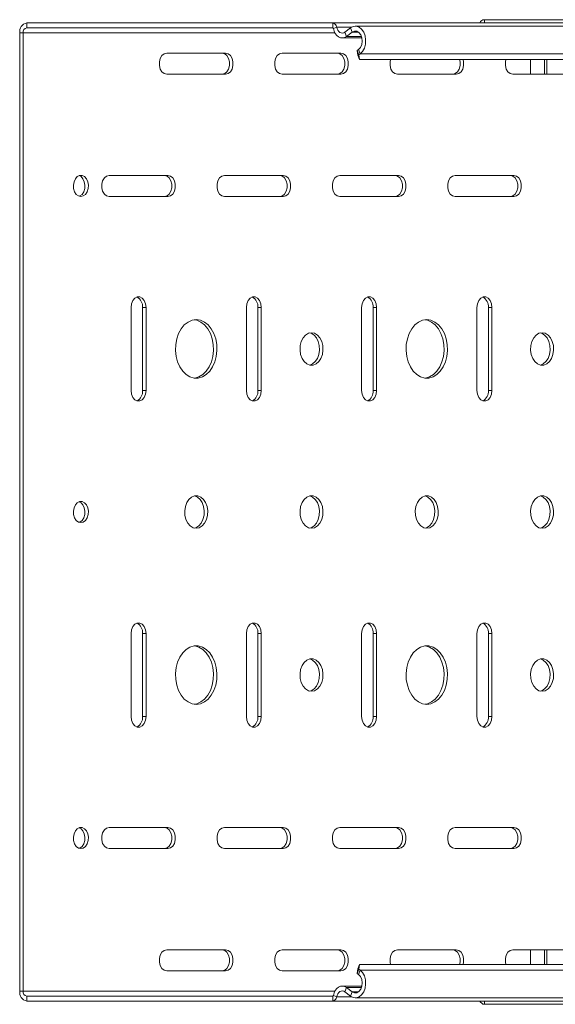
# Model space of a CAD drawing. Header units: millimetres. Extents: x -337 to 4147, y -1590 to -64.
# Tile 35 of 41: x 3316 to 3480, y -1278 to -976. Entities that reach past the tile are written whole.
import ezdxf

# ---------------------------------------------------------------- set-up
doc = ezdxf.new("R2010")
doc.units = ezdxf.units.MM

msp = doc.modelspace()

# ---------------------------------------------------------------- linework, layer by layer
at = {"color": 7, "linetype": 'Continuous', "lineweight": 15}
for p, q in [((3411.97, -977.3), (3318.14, -977.3)), ((3659.45, -977.3), (3411.97, -977.3)), ((3666.39, -978.3), (3418.9, -978.3)), ((3458.5, -976.3), (3545.12, -976.3)), ((3316.01, -980.3), (3316.01, -1274.3)), ((3317.08, -980.3), (3317.08, -1274.3)), ((3411.97, -978.8), (3318.14, -978.8)), ((3417.4, -978.83), (3415.72, -980.1)), ((3417.9, -980.15), (3416.22, -981.42)), ((3414.88, -981.89), (3420.92, -981.89)), ((3379.12, -986.55), (3361.09, -986.55)), ((3414.48, -986.55), (3396.45, -986.55)), ((3419.46, -985.78), (3419.9, -985.45)), ((3419.46, -985.78), (3419.96, -987.1)), ((3419.71, -987.19), (3419.46, -985.78)), ((3420.21, -988.51), (3419.71, -987.19)), ((3419.96, -987.1), (3420.4, -986.77)), ((3419.96, -987.1), (3420.21, -988.51)), ((3663.45, -988.51), (3420.21, -988.51)), ((3472.64, -988.51), (3472.64, -993.05)), ((3476.88, -993.05), (3476.88, -988.51)), ((3477.59, -993.05), (3477.59, -988.51)), ((3361.09, -993.05), (3379.12, -993.05)), ((3396.45, -993.05), (3414.48, -993.05)), ((3431.8, -993.05), (3449.83, -993.05)), ((3467.16, -993.05), (3485.19, -993.05)), ((3361.45, -1024.05), (3343.41, -1024.05)), ((3396.8, -1024.05), (3378.77, -1024.05)), ((3432.16, -1024.05), (3414.13, -1024.05)), ((3467.51, -1024.05), (3449.48, -1024.05)), ((3343.41, -1030.55), (3361.45, -1030.55)), ((3378.77, -1030.55), (3396.8, -1030.55)), ((3414.13, -1030.55), (3432.16, -1030.55)), ((3449.48, -1030.55), (3467.51, -1030.55)), ((3350.13, -1064.55), (3350.13, -1090.05)), ((3353.67, -1090.05), (3353.67, -1064.55)), ((3354.73, -1090.05), (3354.73, -1064.55)), ((3385.49, -1064.55), (3385.49, -1090.05)), ((3389.02, -1090.05), (3389.02, -1064.55)), ((3390.08, -1090.05), (3390.08, -1064.55)), ((3420.84, -1064.55), (3420.84, -1090.05)), ((3424.38, -1090.05), (3424.38, -1064.55)), ((3425.44, -1090.05), (3425.44, -1064.55)), ((3456.2, -1064.55), (3456.2, -1090.05)), ((3459.73, -1090.05), (3459.73, -1064.55)), ((3460.79, -1090.05), (3460.79, -1064.55)), ((3350.13, -1164.55), (3350.13, -1190.05)), ((3353.67, -1190.05), (3353.67, -1164.55)), ((3354.73, -1190.05), (3354.73, -1164.55)), ((3385.49, -1164.55), (3385.49, -1190.05)), ((3389.02, -1190.05), (3389.02, -1164.55)), ((3390.08, -1190.05), (3390.08, -1164.55)), ((3420.84, -1164.55), (3420.84, -1190.05)), ((3424.38, -1190.05), (3424.38, -1164.55)), ((3425.44, -1190.05), (3425.44, -1164.55)), ((3456.2, -1164.55), (3456.2, -1190.05)), ((3459.73, -1190.05), (3459.73, -1164.55)), ((3460.79, -1190.05), (3460.79, -1164.55)), ((3361.45, -1224.05), (3343.41, -1224.05)), ((3396.8, -1224.05), (3378.77, -1224.05)), ((3432.16, -1224.05), (3414.13, -1224.05)), ((3467.51, -1224.05), (3449.48, -1224.05)), ((3343.41, -1230.55), (3361.45, -1230.55)), ((3378.77, -1230.55), (3396.8, -1230.55)), ((3414.13, -1230.55), (3432.16, -1230.55)), ((3449.48, -1230.55), (3467.51, -1230.55)), ((3379.12, -1261.55), (3361.09, -1261.55)), ((3414.48, -1261.55), (3396.45, -1261.55)), ((3449.83, -1261.55), (3431.8, -1261.55)), ((3485.19, -1261.55), (3467.16, -1261.55)), ((3472.64, -1266.09), (3472.64, -1261.55)), ((3476.88, -1261.55), (3476.88, -1266.09)), ((3477.59, -1261.55), (3477.59, -1266.09)), ((3361.09, -1268.05), (3379.12, -1268.05)), ((3396.45, -1268.05), (3414.48, -1268.05)), ((3419.46, -1268.82), (3419.71, -1267.41)), ((3419.96, -1267.5), (3419.46, -1268.82)), ((3419.71, -1267.41), (3420.21, -1266.09)), ((3420.21, -1266.09), (3419.96, -1267.5)), ((3420.4, -1267.83), (3419.96, -1267.5)), ((3663.45, -1266.09), (3420.21, -1266.09)), ((3419.9, -1269.15), (3419.46, -1268.82)), ((3420.92, -1272.71), (3414.88, -1272.71)), ((3416.22, -1273.18), (3417.9, -1274.45)), ((3318.14, -1275.8), (3411.97, -1275.8)), ((3318.14, -1277.3), (3411.97, -1277.3)), ((3659.45, -1277.3), (3411.97, -1277.3)), ((3415.72, -1274.5), (3417.4, -1275.77)), ((3418.9, -1276.3), (3666.39, -1276.3)), ((3458.5, -1278.3), (3545.12, -1278.3))]:
    msp.add_line(p, q, dxfattribs=at)
at = {"color": 7, "linetype": 'Continuous', "lineweight": 0}
for p, q in [((3318.14, -977.3), (3318.14, -978.8)), ((3411.97, -978.8), (3411.97, -977.3)), ((3458.5, -976.3), (3458.5, -977.3)), ((3317.08, -980.3), (3316.01, -980.3)), ((3412.62, -980.3), (3317.08, -980.3)), ((3412.17, -979.02), (3413.19, -978.6)), ((3417.76, -978.6), (3413.19, -978.6)), ((3415.72, -980.1), (3416.22, -981.42)), ((3420.78, -981.42), (3416.22, -981.42)), ((3417.9, -980.15), (3417.4, -978.83)), ((3419.9, -980.15), (3417.9, -980.15)), ((3420.4, -986.77), (3419.9, -985.45)), ((3667.88, -986.77), (3420.4, -986.77)), ((3353.67, -1064.55), (3354.73, -1064.55)), ((3389.02, -1064.55), (3390.08, -1064.55)), ((3424.38, -1064.55), (3425.44, -1064.55)), ((3459.73, -1064.55), (3460.79, -1064.55)), ((3353.67, -1090.05), (3354.73, -1090.05)), ((3389.02, -1090.05), (3390.08, -1090.05)), ((3424.38, -1090.05), (3425.44, -1090.05)), ((3459.73, -1090.05), (3460.79, -1090.05)), ((3353.67, -1164.55), (3354.73, -1164.55)), ((3389.02, -1164.55), (3390.08, -1164.55)), ((3424.38, -1164.55), (3425.44, -1164.55)), ((3459.73, -1164.55), (3460.79, -1164.55)), ((3353.67, -1190.05), (3354.73, -1190.05)), ((3389.02, -1190.05), (3390.08, -1190.05)), ((3424.38, -1190.05), (3425.44, -1190.05)), ((3459.73, -1190.05), (3460.79, -1190.05)), ((3419.9, -1269.15), (3420.4, -1267.83)), ((3667.88, -1267.83), (3420.4, -1267.83)), ((3316.01, -1274.3), (3317.08, -1274.3)), ((3412.62, -1274.3), (3317.08, -1274.3)), ((3416.22, -1273.18), (3415.72, -1274.5)), ((3420.78, -1273.18), (3416.22, -1273.18)), ((3318.14, -1275.8), (3318.14, -1277.3)), ((3411.97, -1277.3), (3411.97, -1275.8)), ((3412.17, -1275.58), (3413.19, -1276.01)), ((3417.76, -1276.01), (3413.19, -1276.01)), ((3417.4, -1275.77), (3417.9, -1274.45)), ((3419.9, -1274.45), (3417.9, -1274.45)), ((3458.5, -1278.3), (3458.5, -1277.3))]:
    msp.add_line(p, q, dxfattribs=at)
at = {"color": 7, "linetype": 'Continuous', "lineweight": 15, "flags": 128}
for points in [[(3420.4, -986.77), (3421.13, -986.01), (3421.68, -985), (3422, -983.8), (3422.07, -982.52), (3421.89, -981.27), (3421.46, -980.14), (3420.83, -979.22), (3420.04, -978.6), (3419.16, -978.32), (3418.25, -978.39), (3417.4, -978.83)], [(3416.22, -981.42), (3415.63, -981.75), (3415.01, -981.89), (3414.39, -981.83), (3413.79, -981.58), (3413.24, -981.15), (3412.77, -980.56), (3412.41, -979.83), (3412.17, -979.02)], [(3415.72, -980.1), (3415.35, -980.31), (3414.97, -980.39), (3414.57, -980.36), (3414.2, -980.2), (3413.86, -979.93), (3413.57, -979.56), (3413.34, -979.11), (3413.19, -978.6)], [(3419.9, -985.45), (3420.48, -984.81), (3420.87, -983.92), (3421.02, -982.9), (3420.92, -981.87), (3420.57, -980.95), (3420.02, -980.25), (3419.34, -979.87), (3418.6, -979.83), (3417.9, -980.15)], [(3361.09, -986.55), (3360.31, -986.75), (3359.62, -987.31), (3359.1, -988.18), (3358.83, -989.24), (3358.83, -990.37), (3359.1, -991.43), (3359.62, -992.29), (3360.31, -992.85), (3361.09, -993.05)], [(3378.06, -993.05), (3378.85, -992.85), (3379.54, -992.29), (3380.05, -991.43), (3380.33, -990.37), (3380.33, -989.24), (3380.05, -988.18), (3379.54, -987.31), (3378.85, -986.75), (3378.06, -986.55)], [(3379.12, -993.05), (3379.91, -992.85), (3380.6, -992.29), (3381.11, -991.43), (3381.39, -990.37), (3381.39, -989.24), (3381.11, -988.18), (3380.6, -987.31), (3379.91, -986.75), (3379.12, -986.55)], [(3396.45, -986.55), (3395.66, -986.75), (3394.97, -987.31), (3394.46, -988.18), (3394.18, -989.24), (3394.18, -990.37), (3394.46, -991.43), (3394.97, -992.29), (3395.66, -992.85), (3396.45, -993.05)], [(3413.42, -993.05), (3414.2, -992.85), (3414.9, -992.29), (3415.41, -991.43), (3415.68, -990.37), (3415.68, -989.24), (3415.41, -988.18), (3414.9, -987.31), (3414.2, -986.75), (3413.42, -986.55)], [(3414.48, -993.05), (3415.27, -992.85), (3415.96, -992.29), (3416.47, -991.43), (3416.74, -990.37), (3416.74, -989.24), (3416.47, -988.18), (3415.96, -987.31), (3415.27, -986.75), (3414.48, -986.55)], [(3429.69, -988.51), (3429.54, -989.24), (3429.54, -990.37), (3429.81, -991.43), (3430.33, -992.29), (3431.02, -992.85), (3431.8, -993.05)], [(3448.77, -993.05), (3449.56, -992.85), (3450.25, -992.29), (3450.76, -991.43), (3451.04, -990.37), (3451.04, -989.24), (3450.88, -988.51)], [(3449.83, -993.05), (3450.62, -992.85), (3451.31, -992.29), (3451.82, -991.43), (3452.1, -990.37), (3452.1, -989.24), (3451.94, -988.51)], [(3465.05, -988.51), (3464.9, -989.24), (3464.9, -990.37), (3465.17, -991.43), (3465.68, -992.29), (3466.37, -992.85), (3467.16, -993.05)], [(3334.75, -1030.55), (3335.5, -1030.37), (3336.16, -1029.87), (3336.68, -1029.08), (3336.98, -1028.1), (3337.04, -1027.03), (3336.86, -1026), (3336.44, -1025.1), (3335.85, -1024.44), (3335.13, -1024.1), (3334.37, -1024.1), (3333.66, -1024.44), (3333.06, -1025.1), (3332.65, -1026), (3332.46, -1027.03), (3332.52, -1028.1), (3332.83, -1029.08), (3333.34, -1029.87), (3334.01, -1030.37), (3334.75, -1030.55)], [(3334.22, -1030.46), (3334.44, -1030.37), (3335.1, -1029.87), (3335.62, -1029.08), (3335.92, -1028.1), (3335.98, -1027.03), (3335.8, -1026), (3335.38, -1025.1), (3334.79, -1024.44), (3334.22, -1024.14)], [(3343.41, -1024.05), (3342.63, -1024.25), (3341.94, -1024.81), (3341.42, -1025.68), (3341.15, -1026.74), (3341.15, -1027.87), (3341.42, -1028.93), (3341.94, -1029.79), (3342.63, -1030.35), (3343.41, -1030.55)], [(3360.39, -1030.55), (3361.17, -1030.35), (3361.86, -1029.79), (3362.38, -1028.93), (3362.65, -1027.87), (3362.65, -1026.74), (3362.38, -1025.68), (3361.86, -1024.81), (3361.17, -1024.25), (3360.39, -1024.05)], [(3361.45, -1030.55), (3362.23, -1030.35), (3362.92, -1029.79), (3363.44, -1028.93), (3363.71, -1027.87), (3363.71, -1026.74), (3363.44, -1025.68), (3362.92, -1024.81), (3362.23, -1024.25), (3361.45, -1024.05)], [(3378.77, -1024.05), (3377.98, -1024.25), (3377.29, -1024.81), (3376.78, -1025.68), (3376.51, -1026.74), (3376.51, -1027.87), (3376.78, -1028.93), (3377.29, -1029.79), (3377.98, -1030.35), (3378.77, -1030.55)], [(3395.74, -1030.55), (3396.53, -1030.35), (3397.22, -1029.79), (3397.73, -1028.93), (3398, -1027.87), (3398, -1026.74), (3397.73, -1025.68), (3397.22, -1024.81), (3396.53, -1024.25), (3395.74, -1024.05)], [(3396.8, -1030.55), (3397.59, -1030.35), (3398.28, -1029.79), (3398.79, -1028.93), (3399.06, -1027.87), (3399.06, -1026.74), (3398.79, -1025.68), (3398.28, -1024.81), (3397.59, -1024.25), (3396.8, -1024.05)], [(3414.13, -1024.05), (3413.34, -1024.25), (3412.65, -1024.81), (3412.14, -1025.68), (3411.86, -1026.74), (3411.86, -1027.87), (3412.14, -1028.93), (3412.65, -1029.79), (3413.34, -1030.35), (3414.13, -1030.55)], [(3431.1, -1030.55), (3431.88, -1030.35), (3432.57, -1029.79), (3433.09, -1028.93), (3433.36, -1027.87), (3433.36, -1026.74), (3433.09, -1025.68), (3432.57, -1024.81), (3431.88, -1024.25), (3431.1, -1024.05)], [(3432.16, -1030.55), (3432.94, -1030.35), (3433.63, -1029.79), (3434.15, -1028.93), (3434.42, -1027.87), (3434.42, -1026.74), (3434.15, -1025.68), (3433.63, -1024.81), (3432.94, -1024.25), (3432.16, -1024.05)], [(3449.48, -1024.05), (3448.69, -1024.25), (3448, -1024.81), (3447.49, -1025.68), (3447.22, -1026.74), (3447.22, -1027.87), (3447.49, -1028.93), (3448, -1029.79), (3448.69, -1030.35), (3449.48, -1030.55)], [(3466.45, -1030.55), (3467.24, -1030.35), (3467.93, -1029.79), (3468.44, -1028.93), (3468.71, -1027.87), (3468.71, -1026.74), (3468.44, -1025.68), (3467.93, -1024.81), (3467.24, -1024.25), (3466.45, -1024.05)], [(3467.51, -1030.55), (3468.3, -1030.35), (3468.99, -1029.79), (3469.5, -1028.93), (3469.78, -1027.87), (3469.78, -1026.74), (3469.5, -1025.68), (3468.99, -1024.81), (3468.3, -1024.25), (3467.51, -1024.05)], [(3354.73, -1064.55), (3354.59, -1063.44), (3354.19, -1062.46), (3353.58, -1061.74), (3352.83, -1061.35), (3352.03, -1061.35), (3351.28, -1061.74), (3350.67, -1062.46), (3350.27, -1063.44), (3350.13, -1064.55)], [(3390.08, -1064.55), (3389.95, -1063.44), (3389.55, -1062.46), (3388.93, -1061.74), (3388.18, -1061.35), (3387.39, -1061.35), (3386.64, -1061.74), (3386.03, -1062.46), (3385.63, -1063.44), (3385.49, -1064.55)], [(3425.44, -1064.55), (3425.3, -1063.44), (3424.9, -1062.46), (3424.29, -1061.74), (3423.54, -1061.35), (3422.74, -1061.35), (3421.99, -1061.74), (3421.38, -1062.46), (3420.98, -1063.44), (3420.84, -1064.55)], [(3460.79, -1064.55), (3460.66, -1063.44), (3460.26, -1062.46), (3459.65, -1061.74), (3458.9, -1061.35), (3458.1, -1061.35), (3457.35, -1061.74), (3456.74, -1062.46), (3456.34, -1063.44), (3456.2, -1064.55)], [(3370.11, -1068.3), (3368.83, -1068.48), (3367.6, -1069.03), (3366.47, -1069.91), (3365.5, -1071.1), (3364.71, -1072.54), (3364.14, -1074.17), (3363.82, -1075.94), (3363.75, -1077.76), (3363.95, -1079.56), (3364.39, -1081.26), (3365.08, -1082.81), (3365.96, -1084.13), (3367.02, -1085.17), (3368.2, -1085.89), (3369.46, -1086.25), (3370.75, -1086.25), (3372.01, -1085.89), (3373.2, -1085.17), (3374.25, -1084.13), (3375.14, -1082.81), (3375.82, -1081.26), (3376.27, -1079.56), (3376.46, -1077.76), (3376.4, -1075.94), (3376.08, -1074.17), (3375.51, -1072.54), (3374.72, -1071.1), (3373.74, -1069.91), (3372.62, -1069.03), (3371.39, -1068.48), (3370.11, -1068.3)], [(3369.58, -1086.27), (3369.69, -1086.25), (3370.95, -1085.89), (3372.14, -1085.17), (3373.19, -1084.13), (3374.08, -1082.81), (3374.76, -1081.26), (3375.21, -1079.56), (3375.4, -1077.76), (3375.34, -1075.94), (3375.02, -1074.17), (3374.45, -1072.54), (3373.66, -1071.1), (3372.68, -1069.91), (3371.56, -1069.03), (3370.33, -1068.48), (3369.58, -1068.33)], [(3440.82, -1068.3), (3439.54, -1068.48), (3438.31, -1069.03), (3437.18, -1069.91), (3436.21, -1071.1), (3435.42, -1072.54), (3434.85, -1074.17), (3434.53, -1075.94), (3434.46, -1077.76), (3434.66, -1079.56), (3435.11, -1081.26), (3435.79, -1082.81), (3436.67, -1084.13), (3437.73, -1085.17), (3438.91, -1085.89), (3440.17, -1086.25), (3441.46, -1086.25), (3442.72, -1085.89), (3443.91, -1085.17), (3444.96, -1084.13), (3445.85, -1082.81), (3446.53, -1081.26), (3446.98, -1079.56), (3447.17, -1077.76), (3447.11, -1075.94), (3446.79, -1074.17), (3446.22, -1072.54), (3445.43, -1071.1), (3444.45, -1069.91), (3443.33, -1069.03), (3442.1, -1068.48), (3440.82, -1068.3)], [(3440.29, -1086.27), (3440.4, -1086.25), (3441.66, -1085.89), (3442.85, -1085.17), (3443.9, -1084.13), (3444.79, -1082.81), (3445.47, -1081.26), (3445.92, -1079.56), (3446.11, -1077.76), (3446.05, -1075.94), (3445.73, -1074.17), (3445.16, -1072.54), (3444.37, -1071.1), (3443.39, -1069.91), (3442.27, -1069.03), (3441.04, -1068.48), (3440.29, -1068.33)], [(3405.46, -1072.3), (3404.51, -1072.49), (3403.63, -1073.03), (3402.88, -1073.89), (3402.32, -1075), (3402, -1076.28), (3401.94, -1077.64), (3402.13, -1078.98), (3402.58, -1080.18), (3403.23, -1081.18), (3404.05, -1081.89), (3404.98, -1082.25), (3405.94, -1082.25), (3406.87, -1081.89), (3407.69, -1081.18), (3408.35, -1080.18), (3408.79, -1078.98), (3408.99, -1077.64), (3408.93, -1076.28), (3408.6, -1075), (3408.05, -1073.89), (3407.3, -1073.03), (3406.42, -1072.49), (3405.46, -1072.3)], [(3404.93, -1082.24), (3405.81, -1081.89), (3406.63, -1081.18), (3407.29, -1080.18), (3407.73, -1078.98), (3407.93, -1077.64), (3407.86, -1076.28), (3407.54, -1075), (3406.99, -1073.89), (3406.24, -1073.03), (3405.36, -1072.49), (3404.93, -1072.36)], [(3476.17, -1072.3), (3475.22, -1072.49), (3474.34, -1073.03), (3473.59, -1073.89), (3473.03, -1075), (3472.71, -1076.28), (3472.65, -1077.64), (3472.84, -1078.98), (3473.29, -1080.18), (3473.94, -1081.18), (3474.77, -1081.89), (3475.69, -1082.25), (3476.66, -1082.25), (3477.58, -1081.89), (3478.41, -1081.18), (3479.06, -1080.18), (3479.51, -1078.98), (3479.7, -1077.64), (3479.64, -1076.28), (3479.31, -1075), (3478.76, -1073.89), (3478.01, -1073.03), (3477.13, -1072.49), (3476.17, -1072.3)], [(3475.64, -1082.24), (3476.52, -1081.89), (3477.34, -1081.18), (3478, -1080.18), (3478.44, -1078.98), (3478.64, -1077.64), (3478.58, -1076.28), (3478.25, -1075), (3477.7, -1073.89), (3476.95, -1073.03), (3476.07, -1072.49), (3475.64, -1072.36)], [(3350.13, -1090.05), (3350.27, -1091.16), (3350.67, -1092.14), (3351.28, -1092.87), (3352.03, -1093.25), (3352.83, -1093.25), (3353.58, -1092.87), (3354.19, -1092.14), (3354.59, -1091.16), (3354.73, -1090.05)], [(3385.49, -1090.05), (3385.63, -1091.16), (3386.03, -1092.14), (3386.64, -1092.87), (3387.39, -1093.25), (3388.18, -1093.25), (3388.93, -1092.87), (3389.55, -1092.14), (3389.95, -1091.16), (3390.08, -1090.05)], [(3420.84, -1090.05), (3420.98, -1091.16), (3421.38, -1092.14), (3421.99, -1092.87), (3422.74, -1093.25), (3423.54, -1093.25), (3424.29, -1092.87), (3424.9, -1092.14), (3425.3, -1091.16), (3425.44, -1090.05)], [(3456.2, -1090.05), (3456.34, -1091.16), (3456.74, -1092.14), (3457.35, -1092.87), (3458.1, -1093.25), (3458.9, -1093.25), (3459.65, -1092.87), (3460.26, -1092.14), (3460.66, -1091.16), (3460.79, -1090.05)], [(3370.11, -1132.3), (3371.06, -1132.12), (3371.95, -1131.57), (3372.69, -1130.71), (3373.25, -1129.6), (3373.57, -1128.32), (3373.64, -1126.96), (3373.44, -1125.63), (3373, -1124.42), (3372.34, -1123.42), (3371.52, -1122.71), (3370.59, -1122.35), (3369.63, -1122.35), (3368.7, -1122.71), (3367.88, -1123.42), (3367.22, -1124.42), (3366.78, -1125.63), (3366.58, -1126.96), (3366.65, -1128.32), (3366.97, -1129.6), (3367.52, -1130.71), (3368.27, -1131.57), (3369.15, -1132.12), (3370.11, -1132.3)], [(3369.58, -1132.24), (3370, -1132.12), (3370.88, -1131.57), (3371.63, -1130.71), (3372.19, -1129.6), (3372.51, -1128.32), (3372.57, -1126.96), (3372.38, -1125.63), (3371.94, -1124.42), (3371.28, -1123.42), (3370.46, -1122.71), (3369.58, -1122.36)], [(3405.46, -1132.3), (3406.42, -1132.12), (3407.3, -1131.57), (3408.05, -1130.71), (3408.6, -1129.6), (3408.93, -1128.32), (3408.99, -1126.96), (3408.79, -1125.63), (3408.35, -1124.42), (3407.69, -1123.42), (3406.87, -1122.71), (3405.94, -1122.35), (3404.98, -1122.35), (3404.05, -1122.71), (3403.23, -1123.42), (3402.58, -1124.42), (3402.13, -1125.63), (3401.94, -1126.96), (3402, -1128.32), (3402.32, -1129.6), (3402.88, -1130.71), (3403.63, -1131.57), (3404.51, -1132.12), (3405.46, -1132.3)], [(3404.93, -1132.24), (3405.36, -1132.12), (3406.24, -1131.57), (3406.99, -1130.71), (3407.54, -1129.6), (3407.86, -1128.32), (3407.93, -1126.96), (3407.73, -1125.63), (3407.29, -1124.42), (3406.63, -1123.42), (3405.81, -1122.71), (3404.93, -1122.36)], [(3440.82, -1132.3), (3441.77, -1132.12), (3442.66, -1131.57), (3443.4, -1130.71), (3443.96, -1129.6), (3444.28, -1128.32), (3444.35, -1126.96), (3444.15, -1125.63), (3443.71, -1124.42), (3443.05, -1123.42), (3442.23, -1122.71), (3441.3, -1122.35), (3440.34, -1122.35), (3439.41, -1122.71), (3438.59, -1123.42), (3437.93, -1124.42), (3437.49, -1125.63), (3437.29, -1126.96), (3437.36, -1128.32), (3437.68, -1129.6), (3438.23, -1130.71), (3438.98, -1131.57), (3439.86, -1132.12), (3440.82, -1132.3)], [(3440.29, -1132.24), (3440.71, -1132.12), (3441.6, -1131.57), (3442.34, -1130.71), (3442.9, -1129.6), (3443.22, -1128.32), (3443.29, -1126.96), (3443.09, -1125.63), (3442.65, -1124.42), (3441.99, -1123.42), (3441.17, -1122.71), (3440.29, -1122.36)], [(3476.17, -1132.3), (3477.13, -1132.12), (3478.01, -1131.57), (3478.76, -1130.71), (3479.31, -1129.6), (3479.64, -1128.32), (3479.7, -1126.96), (3479.51, -1125.63), (3479.06, -1124.42), (3478.41, -1123.42), (3477.58, -1122.71), (3476.66, -1122.35), (3475.69, -1122.35), (3474.77, -1122.71), (3473.94, -1123.42), (3473.29, -1124.42), (3472.84, -1125.63), (3472.65, -1126.96), (3472.71, -1128.32), (3473.03, -1129.6), (3473.59, -1130.71), (3474.34, -1131.57), (3475.22, -1132.12), (3476.17, -1132.3)], [(3475.64, -1132.24), (3476.07, -1132.12), (3476.95, -1131.57), (3477.7, -1130.71), (3478.25, -1129.6), (3478.58, -1128.32), (3478.64, -1126.96), (3478.44, -1125.63), (3478, -1124.42), (3477.34, -1123.42), (3476.52, -1122.71), (3475.64, -1122.36)], [(3334.75, -1130.55), (3335.5, -1130.37), (3336.16, -1129.87), (3336.68, -1129.08), (3336.98, -1128.1), (3337.04, -1127.03), (3336.86, -1126), (3336.44, -1125.1), (3335.85, -1124.44), (3335.13, -1124.1), (3334.37, -1124.1), (3333.66, -1124.44), (3333.06, -1125.1), (3332.65, -1126), (3332.46, -1127.03), (3332.52, -1128.1), (3332.83, -1129.08), (3333.34, -1129.87), (3334.01, -1130.37), (3334.75, -1130.55)], [(3334.22, -1130.46), (3334.44, -1130.37), (3335.1, -1129.87), (3335.62, -1129.08), (3335.92, -1128.1), (3335.98, -1127.03), (3335.8, -1126), (3335.38, -1125.1), (3334.79, -1124.44), (3334.22, -1124.14)], [(3354.73, -1164.55), (3354.59, -1163.44), (3354.19, -1162.46), (3353.58, -1161.74), (3352.83, -1161.35), (3352.03, -1161.35), (3351.28, -1161.74), (3350.67, -1162.46), (3350.27, -1163.44), (3350.13, -1164.55)], [(3390.08, -1164.55), (3389.95, -1163.44), (3389.55, -1162.46), (3388.93, -1161.74), (3388.18, -1161.35), (3387.39, -1161.35), (3386.64, -1161.74), (3386.03, -1162.46), (3385.63, -1163.44), (3385.49, -1164.55)], [(3425.44, -1164.55), (3425.3, -1163.44), (3424.9, -1162.46), (3424.29, -1161.74), (3423.54, -1161.35), (3422.74, -1161.35), (3421.99, -1161.74), (3421.38, -1162.46), (3420.98, -1163.44), (3420.84, -1164.55)], [(3460.79, -1164.55), (3460.66, -1163.44), (3460.26, -1162.46), (3459.65, -1161.74), (3458.9, -1161.35), (3458.1, -1161.35), (3457.35, -1161.74), (3456.74, -1162.46), (3456.34, -1163.44), (3456.2, -1164.55)], [(3370.11, -1186.3), (3371.39, -1186.12), (3372.62, -1185.57), (3373.74, -1184.69), (3374.72, -1183.5), (3375.51, -1182.06), (3376.08, -1180.43), (3376.4, -1178.66), (3376.46, -1176.84), (3376.27, -1175.04), (3375.82, -1173.34), (3375.14, -1171.79), (3374.25, -1170.47), (3373.2, -1169.43), (3372.01, -1168.71), (3370.75, -1168.35), (3369.46, -1168.35), (3368.2, -1168.71), (3367.02, -1169.43), (3365.96, -1170.47), (3365.08, -1171.79), (3364.39, -1173.34), (3363.95, -1175.04), (3363.75, -1176.84), (3363.82, -1178.66), (3364.14, -1180.43), (3364.71, -1182.06), (3365.5, -1183.5), (3366.47, -1184.69), (3367.6, -1185.57), (3368.83, -1186.12), (3370.11, -1186.3)], [(3369.58, -1186.27), (3370.33, -1186.12), (3371.56, -1185.57), (3372.68, -1184.69), (3373.66, -1183.5), (3374.45, -1182.06), (3375.02, -1180.43), (3375.34, -1178.66), (3375.4, -1176.84), (3375.21, -1175.04), (3374.76, -1173.34), (3374.08, -1171.79), (3373.19, -1170.47), (3372.14, -1169.43), (3370.95, -1168.71), (3369.69, -1168.35), (3369.58, -1168.33)], [(3440.82, -1186.3), (3442.1, -1186.12), (3443.33, -1185.57), (3444.45, -1184.69), (3445.43, -1183.5), (3446.22, -1182.06), (3446.79, -1180.43), (3447.11, -1178.66), (3447.17, -1176.84), (3446.98, -1175.04), (3446.53, -1173.34), (3445.85, -1171.79), (3444.96, -1170.47), (3443.91, -1169.43), (3442.72, -1168.71), (3441.46, -1168.35), (3440.17, -1168.35), (3438.91, -1168.71), (3437.73, -1169.43), (3436.67, -1170.47), (3435.79, -1171.79), (3435.11, -1173.34), (3434.66, -1175.04), (3434.46, -1176.84), (3434.53, -1178.66), (3434.85, -1180.43), (3435.42, -1182.06), (3436.21, -1183.5), (3437.18, -1184.69), (3438.31, -1185.57), (3439.54, -1186.12), (3440.82, -1186.3)], [(3440.29, -1186.27), (3441.04, -1186.12), (3442.27, -1185.57), (3443.39, -1184.69), (3444.37, -1183.5), (3445.16, -1182.06), (3445.73, -1180.43), (3446.05, -1178.66), (3446.11, -1176.84), (3445.92, -1175.04), (3445.47, -1173.34), (3444.79, -1171.79), (3443.9, -1170.47), (3442.85, -1169.43), (3441.66, -1168.71), (3440.4, -1168.35), (3440.29, -1168.33)], [(3405.46, -1182.3), (3406.42, -1182.12), (3407.3, -1181.57), (3408.05, -1180.71), (3408.6, -1179.6), (3408.93, -1178.32), (3408.99, -1176.96), (3408.79, -1175.63), (3408.35, -1174.42), (3407.69, -1173.42), (3406.87, -1172.71), (3405.94, -1172.35), (3404.98, -1172.35), (3404.05, -1172.71), (3403.23, -1173.42), (3402.58, -1174.42), (3402.13, -1175.63), (3401.94, -1176.96), (3402, -1178.32), (3402.32, -1179.6), (3402.88, -1180.71), (3403.63, -1181.57), (3404.51, -1182.12), (3405.46, -1182.3)], [(3404.93, -1182.24), (3405.36, -1182.12), (3406.24, -1181.57), (3406.99, -1180.71), (3407.54, -1179.6), (3407.86, -1178.32), (3407.93, -1176.96), (3407.73, -1175.63), (3407.29, -1174.42), (3406.63, -1173.42), (3405.81, -1172.71), (3404.93, -1172.36)], [(3476.17, -1182.3), (3477.13, -1182.12), (3478.01, -1181.57), (3478.76, -1180.71), (3479.31, -1179.6), (3479.64, -1178.32), (3479.7, -1176.96), (3479.51, -1175.63), (3479.06, -1174.42), (3478.41, -1173.42), (3477.58, -1172.71), (3476.66, -1172.35), (3475.69, -1172.35), (3474.77, -1172.71), (3473.94, -1173.42), (3473.29, -1174.42), (3472.84, -1175.63), (3472.65, -1176.96), (3472.71, -1178.32), (3473.03, -1179.6), (3473.59, -1180.71), (3474.34, -1181.57), (3475.22, -1182.12), (3476.17, -1182.3)], [(3475.64, -1182.24), (3476.07, -1182.12), (3476.95, -1181.57), (3477.7, -1180.71), (3478.25, -1179.6), (3478.58, -1178.32), (3478.64, -1176.96), (3478.44, -1175.63), (3478, -1174.42), (3477.34, -1173.42), (3476.52, -1172.71), (3475.64, -1172.36)], [(3350.13, -1190.05), (3350.27, -1191.16), (3350.67, -1192.14), (3351.28, -1192.87), (3352.03, -1193.25), (3352.83, -1193.25), (3353.58, -1192.87), (3354.19, -1192.14), (3354.59, -1191.16), (3354.73, -1190.05)], [(3385.49, -1190.05), (3385.63, -1191.16), (3386.03, -1192.14), (3386.64, -1192.87), (3387.39, -1193.25), (3388.18, -1193.25), (3388.93, -1192.87), (3389.55, -1192.14), (3389.95, -1191.16), (3390.08, -1190.05)], [(3420.84, -1190.05), (3420.98, -1191.16), (3421.38, -1192.14), (3421.99, -1192.87), (3422.74, -1193.25), (3423.54, -1193.25), (3424.29, -1192.87), (3424.9, -1192.14), (3425.3, -1191.16), (3425.44, -1190.05)], [(3456.2, -1190.05), (3456.34, -1191.16), (3456.74, -1192.14), (3457.35, -1192.87), (3458.1, -1193.25), (3458.9, -1193.25), (3459.65, -1192.87), (3460.26, -1192.14), (3460.66, -1191.16), (3460.79, -1190.05)], [(3334.75, -1230.55), (3335.5, -1230.37), (3336.16, -1229.87), (3336.68, -1229.08), (3336.98, -1228.1), (3337.04, -1227.03), (3336.86, -1226), (3336.44, -1225.1), (3335.85, -1224.44), (3335.13, -1224.1), (3334.37, -1224.1), (3333.66, -1224.44), (3333.06, -1225.1), (3332.65, -1226), (3332.46, -1227.03), (3332.52, -1228.1), (3332.83, -1229.08), (3333.34, -1229.87), (3334.01, -1230.37), (3334.75, -1230.55)], [(3334.22, -1230.46), (3334.44, -1230.37), (3335.1, -1229.87), (3335.62, -1229.08), (3335.92, -1228.1), (3335.98, -1227.03), (3335.8, -1226), (3335.38, -1225.1), (3334.79, -1224.44), (3334.22, -1224.14)], [(3343.41, -1224.05), (3342.63, -1224.25), (3341.94, -1224.81), (3341.42, -1225.68), (3341.15, -1226.74), (3341.15, -1227.87), (3341.42, -1228.93), (3341.94, -1229.79), (3342.63, -1230.35), (3343.41, -1230.55)], [(3360.39, -1230.55), (3361.17, -1230.35), (3361.86, -1229.79), (3362.38, -1228.93), (3362.65, -1227.87), (3362.65, -1226.74), (3362.38, -1225.68), (3361.86, -1224.81), (3361.17, -1224.25), (3360.39, -1224.05)], [(3361.45, -1230.55), (3362.23, -1230.35), (3362.92, -1229.79), (3363.44, -1228.93), (3363.71, -1227.87), (3363.71, -1226.74), (3363.44, -1225.68), (3362.92, -1224.81), (3362.23, -1224.25), (3361.45, -1224.05)], [(3378.77, -1224.05), (3377.98, -1224.25), (3377.29, -1224.81), (3376.78, -1225.68), (3376.51, -1226.74), (3376.51, -1227.87), (3376.78, -1228.93), (3377.29, -1229.79), (3377.98, -1230.35), (3378.77, -1230.55)], [(3395.74, -1230.55), (3396.53, -1230.35), (3397.22, -1229.79), (3397.73, -1228.93), (3398, -1227.87), (3398, -1226.74), (3397.73, -1225.68), (3397.22, -1224.81), (3396.53, -1224.25), (3395.74, -1224.05)], [(3396.8, -1230.55), (3397.59, -1230.35), (3398.28, -1229.79), (3398.79, -1228.93), (3399.06, -1227.87), (3399.06, -1226.74), (3398.79, -1225.68), (3398.28, -1224.81), (3397.59, -1224.25), (3396.8, -1224.05)], [(3414.13, -1224.05), (3413.34, -1224.25), (3412.65, -1224.81), (3412.14, -1225.68), (3411.86, -1226.74), (3411.86, -1227.87), (3412.14, -1228.93), (3412.65, -1229.79), (3413.34, -1230.35), (3414.13, -1230.55)], [(3431.1, -1230.55), (3431.88, -1230.35), (3432.57, -1229.79), (3433.09, -1228.93), (3433.36, -1227.87), (3433.36, -1226.74), (3433.09, -1225.68), (3432.57, -1224.81), (3431.88, -1224.25), (3431.1, -1224.05)], [(3432.16, -1230.55), (3432.94, -1230.35), (3433.63, -1229.79), (3434.15, -1228.93), (3434.42, -1227.87), (3434.42, -1226.74), (3434.15, -1225.68), (3433.63, -1224.81), (3432.94, -1224.25), (3432.16, -1224.05)], [(3449.48, -1224.05), (3448.69, -1224.25), (3448, -1224.81), (3447.49, -1225.68), (3447.22, -1226.74), (3447.22, -1227.87), (3447.49, -1228.93), (3448, -1229.79), (3448.69, -1230.35), (3449.48, -1230.55)], [(3466.45, -1230.55), (3467.24, -1230.35), (3467.93, -1229.79), (3468.44, -1228.93), (3468.71, -1227.87), (3468.71, -1226.74), (3468.44, -1225.68), (3467.93, -1224.81), (3467.24, -1224.25), (3466.45, -1224.05)], [(3467.51, -1230.55), (3468.3, -1230.35), (3468.99, -1229.79), (3469.5, -1228.93), (3469.78, -1227.87), (3469.78, -1226.74), (3469.5, -1225.68), (3468.99, -1224.81), (3468.3, -1224.25), (3467.51, -1224.05)], [(3361.09, -1261.55), (3360.31, -1261.75), (3359.62, -1262.31), (3359.1, -1263.18), (3358.83, -1264.24), (3358.83, -1265.37), (3359.1, -1266.43), (3359.62, -1267.29), (3360.31, -1267.85), (3361.09, -1268.05)], [(3378.06, -1268.05), (3378.85, -1267.85), (3379.54, -1267.29), (3380.05, -1266.43), (3380.33, -1265.37), (3380.33, -1264.24), (3380.05, -1263.18), (3379.54, -1262.31), (3378.85, -1261.75), (3378.06, -1261.55)], [(3379.12, -1268.05), (3379.91, -1267.85), (3380.6, -1267.29), (3381.11, -1266.43), (3381.39, -1265.37), (3381.39, -1264.24), (3381.11, -1263.18), (3380.6, -1262.31), (3379.91, -1261.75), (3379.12, -1261.55)], [(3396.45, -1261.55), (3395.66, -1261.75), (3394.97, -1262.31), (3394.46, -1263.18), (3394.18, -1264.24), (3394.18, -1265.37), (3394.46, -1266.43), (3394.97, -1267.29), (3395.66, -1267.85), (3396.45, -1268.05)], [(3413.42, -1268.05), (3414.2, -1267.85), (3414.9, -1267.29), (3415.41, -1266.43), (3415.68, -1265.37), (3415.68, -1264.24), (3415.41, -1263.18), (3414.9, -1262.31), (3414.2, -1261.75), (3413.42, -1261.55)], [(3414.48, -1268.05), (3415.27, -1267.85), (3415.96, -1267.29), (3416.47, -1266.43), (3416.74, -1265.37), (3416.74, -1264.24), (3416.47, -1263.18), (3415.96, -1262.31), (3415.27, -1261.75), (3414.48, -1261.55)], [(3431.8, -1261.55), (3431.02, -1261.75), (3430.33, -1262.31), (3429.81, -1263.18), (3429.54, -1264.24), (3429.54, -1265.37), (3429.69, -1266.09)], [(3450.88, -1266.09), (3451.04, -1265.37), (3451.04, -1264.24), (3450.76, -1263.18), (3450.25, -1262.31), (3449.56, -1261.75), (3448.77, -1261.55)], [(3451.94, -1266.09), (3452.1, -1265.37), (3452.1, -1264.24), (3451.82, -1263.18), (3451.31, -1262.31), (3450.62, -1261.75), (3449.83, -1261.55)], [(3467.16, -1261.55), (3466.37, -1261.75), (3465.68, -1262.31), (3465.17, -1263.18), (3464.9, -1264.24), (3464.9, -1265.37), (3465.05, -1266.09)], [(3417.4, -1275.77), (3418.25, -1276.21), (3419.16, -1276.29), (3420.04, -1276), (3420.83, -1275.38), (3421.46, -1274.46), (3421.89, -1273.33), (3422.07, -1272.08), (3422, -1270.8), (3421.68, -1269.61), (3421.13, -1268.59), (3420.4, -1267.83)], [(3417.9, -1274.45), (3418.6, -1274.77), (3419.34, -1274.74), (3420.02, -1274.35), (3420.57, -1273.65), (3420.92, -1272.73), (3421.02, -1271.7), (3420.87, -1270.68), (3420.48, -1269.8), (3419.9, -1269.15)], [(3412.17, -1275.58), (3412.41, -1274.77), (3412.77, -1274.04), (3413.24, -1273.45), (3413.79, -1273.02), (3414.39, -1272.77), (3415.01, -1272.71), (3415.63, -1272.85), (3416.22, -1273.18)], [(3413.19, -1276.01), (3413.34, -1275.49), (3413.57, -1275.04), (3413.86, -1274.67), (3414.2, -1274.4), (3414.57, -1274.25), (3414.97, -1274.21), (3415.35, -1274.3), (3415.72, -1274.5)]]:
    msp.add_lwpolyline(points, dxfattribs=at)
at = {"color": 7, "linetype": 'Continuous', "lineweight": 15}
for centre, radius, start, end in [((3318.67, -979.93), 2.68, 101.4219, 188.0496), ((3411.76, -978.72), 1.43, 4.7843, 81.8714), ((3458.62, -977.97), 1.68, 94.1547, 156.3743), ((3318.4, -980.11), 1.34, 101.4223, 188.05), ((3411.93, -979.04), 0.238, 4.7822, 81.8729), ((3350.49, -1064.25), 3.19, 354.657, 63.7549), ((3385.84, -1064.25), 3.19, 354.6562, 63.7557), ((3421.2, -1064.25), 3.19, 354.6566, 63.7553), ((3456.55, -1064.25), 3.19, 354.6564, 63.7553), ((3350.49, -1090.35), 3.19, 296.2451, 5.3429), ((3385.84, -1090.35), 3.19, 296.2443, 5.3438), ((3421.2, -1090.35), 3.19, 296.2447, 5.3434), ((3456.55, -1090.35), 3.19, 296.2447, 5.3435), ((3350.49, -1164.25), 3.19, 354.6571, 63.7549), ((3385.84, -1164.25), 3.19, 354.6562, 63.7557), ((3421.2, -1164.25), 3.19, 354.6566, 63.7553), ((3456.55, -1164.25), 3.19, 354.6565, 63.7553), ((3350.49, -1190.35), 3.19, 296.2448, 5.3432), ((3385.84, -1190.35), 3.19, 296.2439, 5.344), ((3421.2, -1190.35), 3.19, 296.2443, 5.3436), ((3456.55, -1190.35), 3.19, 296.2444, 5.3438), ((3318.67, -1274.68), 2.68, 171.9501, 258.578), ((3318.4, -1274.49), 1.34, 171.95, 258.5777), ((3411.93, -1275.56), 0.238, 278.1251, 355.216), ((3411.76, -1275.89), 1.43, 278.1301, 355.2143), ((3458.62, -1276.63), 1.68, 203.6273, 265.8437)]:
    msp.add_arc(centre, radius, start, end, dxfattribs=at)

doc.saveas('drawing.dxf')
